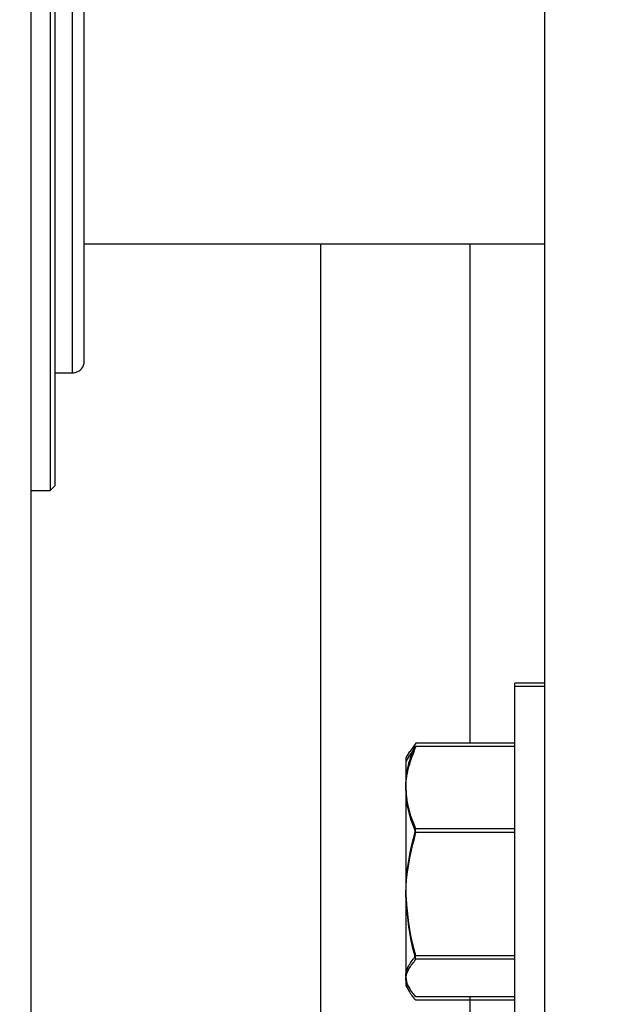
# Model space of a CAD drawing. Header units: inches. Extents: x 170 to 288, y 234 to 248.
# Tile 57 of 256: x 177.7685 to 177.8339, y 244.5547 to 244.6644. Entities that reach past the tile are written whole.
import ezdxf

# ---------------------------------------------------------------- set-up
doc = ezdxf.new("R2010")
doc.units = ezdxf.units.IN
doc.header["$LTSCALE"] = 0.25
doc.header["$MEASUREMENT"] = 0
doc.layers.add('ANNOTATIONS', color=1, linetype='Continuous')
doc.layers.add('SLIM E GUIDE MOTOR LH', color=7, linetype='Continuous')
doc.styles.add('ARIAL', font='arial.ttf', dxfattribs={"height": 0.09375})
doc.dimstyles.new('STANDARD$0', dxfattribs={"dimtxt": 0.09375, "dimasz": 0.09375, "dimexe": 0.03125, "dimexo": 0.046875, "dimgap": 0.09, "dimtad": 0, "dimtih": 1, "dimtoh": 1, "dimdec": 4, "dimzin": 0, "dimdsep": 46, "dimtxsty": 'ARIAL', "dimcen": 0.09, "dimadec": 0, "dimazin": 0, "dimtfac": 1, "dimtdec": 4, "dimtofl": 0, "dimtmove": 0, "dimatfit": 1, "dimfxl": 1, "dimtolj": 1, "dimtzin": 0, "dimarcsym": 0})

# ---------------------------------------------------------------- blocks, each defined once
blk = doc.blocks.new('*D8')
at = {"layer": 'ANNOTATIONS', "color": 0, "lineweight": -2, "transparency": 16777216}
for p, q in [((177.4958005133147, 244.7789401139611), (177.4958005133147, 245.4337754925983)), ((178.1204172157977, 244.2824744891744), (178.1204172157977, 245.4337754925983)), ((177.4020505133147, 245.4025254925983), (177.3083005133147, 245.4025254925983)), ((178.2141672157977, 245.4025254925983), (178.3079172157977, 245.4025254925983))]:
    blk.add_line(p, q, dxfattribs=at)
at = {"layer": 'ANNOTATIONS', "color": 0, "transparency": 16777216}
for points in [[(177.4020505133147, 245.4181504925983), (177.4020505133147, 245.3869004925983), (177.4958005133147, 245.4025254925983)], [(178.2141672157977, 245.4181504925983), (178.2141672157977, 245.3869004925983), (178.1204172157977, 245.4025254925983)]]:
    blk.add_solid(points, dxfattribs=at)
at = {"layer": 'defpoints', "color": 0, "transparency": 16777216}
for p in [(178.1204172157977, 245.4025254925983), (177.4958005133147, 244.6851901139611), (178.1204172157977, 244.1887244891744)]:
    blk.add_point(p, dxfattribs=at)
at = {"layer": 'ANNOTATIONS', "color": 0, "transparency": 16777216, "insert": (177.8591191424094, 245.4025254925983), "char_height": 0.09375, "attachment_point": 5, "style": 'ARIAL'}
blk.add_mtext('\\A1;27 1/2"', dxfattribs=at)

msp = doc.modelspace()

# ---------------------------------------------------------------- linework, layer by layer
at = {"layer": 'SLIM E GUIDE MOTOR LH'}
for p, q in [((177.8270502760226, 244.1880811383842), (177.8270502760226, 245.1964911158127)), ((177.7698326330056, 244.5030271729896), (177.7698326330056, 244.775993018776)), ((177.7719324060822, 244.7169379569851), (177.7719324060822, 244.6119510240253)), ((177.7724571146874, 244.7164130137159), (177.7724571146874, 244.6124759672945)), ((177.774425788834, 244.6250745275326), (177.774425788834, 244.7038145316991)), ((177.7757380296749, 244.6394444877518), (177.8270502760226, 244.6394444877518)), ((177.8020504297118, 244.6394444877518), (177.8020504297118, 244.5439093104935)), ((177.8187172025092, 244.6394444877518), (177.8187172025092, 244.5837953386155)), ((177.7724571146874, 244.62507437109), (177.774425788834, 244.62507437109)), ((177.7698326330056, 244.6119510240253), (177.7719324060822, 244.6119510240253)), ((177.7719324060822, 244.6119510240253), (177.7724571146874, 244.6124759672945)), ((177.8237167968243, 244.5484225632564), (177.8237171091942, 244.5904861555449)), ((177.8270499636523, 244.590089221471), (177.8237167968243, 244.590089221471)), ((177.8270502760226, 244.5904861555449), (177.8237171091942, 244.5904861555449)), ((177.8126997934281, 244.5833984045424), (177.8120029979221, 244.5824344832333)), ((177.8127001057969, 244.5837953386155), (177.8120033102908, 244.5828314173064)), ((177.8237167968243, 244.5833984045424), (177.8126997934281, 244.5833984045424)), ((177.8237171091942, 244.5837953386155), (177.8127001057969, 244.5837953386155)), ((177.8119820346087, 244.5824464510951), (177.8115834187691, 244.5817559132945)), ((177.8115837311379, 244.5821528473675), (177.8115834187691, 244.5567559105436)), ((177.8119823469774, 244.5828433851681), (177.8115837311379, 244.5821528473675)), ((177.7698392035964, 244.5734665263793), (177.7698326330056, 244.5734665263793)), ((177.8237167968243, 244.5738288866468), (177.8126997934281, 244.5738288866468)), ((177.8237171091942, 244.574225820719), (177.8127001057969, 244.574225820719)), ((177.8237171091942, 244.5600832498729), (177.8127001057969, 244.5600832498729)), ((177.8237167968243, 244.5596863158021), (177.8126997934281, 244.5596863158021)), ((177.8115837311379, 244.5571528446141), (177.8119823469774, 244.5564622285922)), ((177.7698326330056, 244.5564062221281), (177.7698392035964, 244.5564062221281)), ((177.8115834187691, 244.5567559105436), (177.8119820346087, 244.5560652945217)), ((177.8237167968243, 244.5551133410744), (177.8126997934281, 244.5551133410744)), ((177.8237171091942, 244.5555102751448), (177.8127001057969, 244.5555102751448)), ((177.8187172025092, 244.5555102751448), (177.8187172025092, 244.4644444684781))]:
    msp.add_line(p, q, dxfattribs=at)
for points, knots in [([(177.7757380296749, 244.6263867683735), (177.7757380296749, 244.6265283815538), (177.7757380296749, 244.6268116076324), (177.7757380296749, 244.6290746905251), (177.7757380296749, 244.6325918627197), (177.7757380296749, 244.6373614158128), (177.7757380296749, 244.6431641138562), (177.7757380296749, 244.6497865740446), (177.7757380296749, 244.6569719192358), (177.7757380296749, 244.664444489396), (177.7757380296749, 244.6719170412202), (177.7757380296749, 244.6791023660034), (177.7757380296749, 244.6857248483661), (177.7757380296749, 244.6915275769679), (177.7757380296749, 244.6962970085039), (177.7757380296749, 244.6998143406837), (177.7757380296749, 244.7020772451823), (177.7757380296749, 244.7023605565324), (177.7757380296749, 244.7025022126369)], [0, 0, 0, 0, 0.06249990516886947, 0.124999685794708, 0.187500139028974, 0.2500001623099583, 0.3124997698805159, 0.3749999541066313, 0.4375001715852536, 0.5000001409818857, 0.5625001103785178, 0.6249997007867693, 0.6875004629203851, 0.7500000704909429, 0.8124996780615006, 0.8750004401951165, 0.937500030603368, 1, 1, 1, 1]), ([(177.7743469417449, 244.6250767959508), (177.7744713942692, 244.6250795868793), (177.7747311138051, 244.6250854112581), (177.7751079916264, 244.6252414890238), (177.7754475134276, 244.6255227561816), (177.7756914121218, 244.6259227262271), (177.7757229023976, 244.6262361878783), (177.7757380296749, 244.6263867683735)], [0, 0, 0, 0, 0.1741612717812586, 0.3634565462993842, 0.5605652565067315, 0.788904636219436, 1, 1, 1, 1]), ([(177.8115834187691, 244.5786136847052), (177.811584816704, 244.5787271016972), (177.8115954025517, 244.5795859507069), (177.8118383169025, 244.5812052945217), (177.812410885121, 244.5826629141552), (177.8126997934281, 244.5833984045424)], [0, 0, 0, 0, 0.07009385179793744, 0.5307849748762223, 1, 1, 1, 1]), ([(177.8115837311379, 244.5790106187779), (177.8115851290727, 244.5791240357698), (177.8115957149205, 244.5799828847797), (177.8118386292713, 244.5816022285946), (177.8124111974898, 244.5830598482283), (177.8127001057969, 244.5837953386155)], [0, 0, 0, 0, 0.07009385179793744, 0.5307849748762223, 1, 1, 1, 1]), ([(177.8127001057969, 244.574225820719), (177.812388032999, 244.5750028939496), (177.8117581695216, 244.5765712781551), (177.8116422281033, 244.5781925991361), (177.8115837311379, 244.5790106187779)], [0, 0, 0, 0, 0.4954610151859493, 0.9999999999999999, 0.9999999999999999, 0.9999999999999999, 0.9999999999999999]), ([(177.8126997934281, 244.5738288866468), (177.8123877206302, 244.5746059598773), (177.8117578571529, 244.5761743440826), (177.8116419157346, 244.5777956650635), (177.8115834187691, 244.5786136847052)], [0, 0, 0, 0, 0.4954610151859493, 0.9999999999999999, 0.9999999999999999, 0.9999999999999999, 0.9999999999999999]), ([(177.8115834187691, 244.5667576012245), (177.8115973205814, 244.5673470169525), (177.8116537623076, 244.5697400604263), (177.8122502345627, 244.5720716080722), (177.8126997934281, 244.5738288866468)], [0, 0, 0, 0, 0.2463038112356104, 1, 1, 1, 1]), ([(177.8115837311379, 244.567154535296), (177.8115976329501, 244.5677439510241), (177.8116540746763, 244.5701369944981), (177.8122505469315, 244.5724685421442), (177.8127001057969, 244.574225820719)], [0, 0, 0, 0, 0.2463038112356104, 1, 1, 1, 1]), ([(177.8126997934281, 244.5596863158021), (177.812549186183, 244.5602146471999), (177.811892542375, 244.5625181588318), (177.8117179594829, 244.5649124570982), (177.8115834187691, 244.5667576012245)], [0, 0, 0, 0, 0.2293591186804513, 1, 1, 1, 1]), ([(177.8127001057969, 244.5600832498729), (177.8125494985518, 244.5606115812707), (177.8118928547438, 244.5629150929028), (177.8117182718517, 244.5653093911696), (177.8115837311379, 244.567154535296)], [0, 0, 0, 0, 0.2293591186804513, 1, 1, 1, 1]), ([(177.8115837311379, 244.5577967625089), (177.8115851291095, 244.557850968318), (177.811595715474, 244.5582614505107), (177.8118386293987, 244.5590353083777), (177.812411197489, 244.5597318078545), (177.8127001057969, 244.5600832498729)], [0, 0, 0, 0, 0.07009214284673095, 0.5307840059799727, 1, 1, 1, 1]), ([(177.8115834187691, 244.5573998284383), (177.8115848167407, 244.5574540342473), (177.8115954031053, 244.5578645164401), (177.81183831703, 244.558638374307), (177.8124108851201, 244.5593348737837), (177.8126997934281, 244.5596863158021)], [0, 0, 0, 0, 0.07009214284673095, 0.5307840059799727, 1, 1, 1, 1]), ([(177.8126997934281, 244.5551133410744), (177.8123877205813, 244.5554846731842), (177.8117578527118, 244.5562341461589), (177.8116419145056, 244.5570089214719), (177.8115834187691, 244.5573998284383)], [0, 0, 0, 0, 0.4954576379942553, 1, 1, 1, 1]), ([(177.8127001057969, 244.5555102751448), (177.8123880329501, 244.5558816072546), (177.8117581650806, 244.5566310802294), (177.8116422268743, 244.5574058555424), (177.8115837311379, 244.5577967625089)], [0, 0, 0, 0, 0.4954576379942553, 1, 1, 1, 1])]:
    msp.add_open_spline(points, degree=3, knots=knots, dxfattribs=at)

# ---------------------------------------------------------------- dimensions: what is measured, and where the dimension line sits
at = {"layer": 'ANNOTATIONS'}
dim = msp.add_linear_dim(base=(178.1204172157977, 245.4025254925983), p1=(177.4958005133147, 244.6851901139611), p2=(178.1204172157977, 244.1887244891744), text='27 1/2"', dimstyle='STANDARD$0', override={"dimexo": 0.09375}, dxfattribs=at)
dim.commit()
dim.dimension.update_dxf_attribs({"geometry": '*D8', "text_midpoint": (177.8591191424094, 245.4025254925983), "dimtype": 160})

doc.saveas('drawing.dxf')
